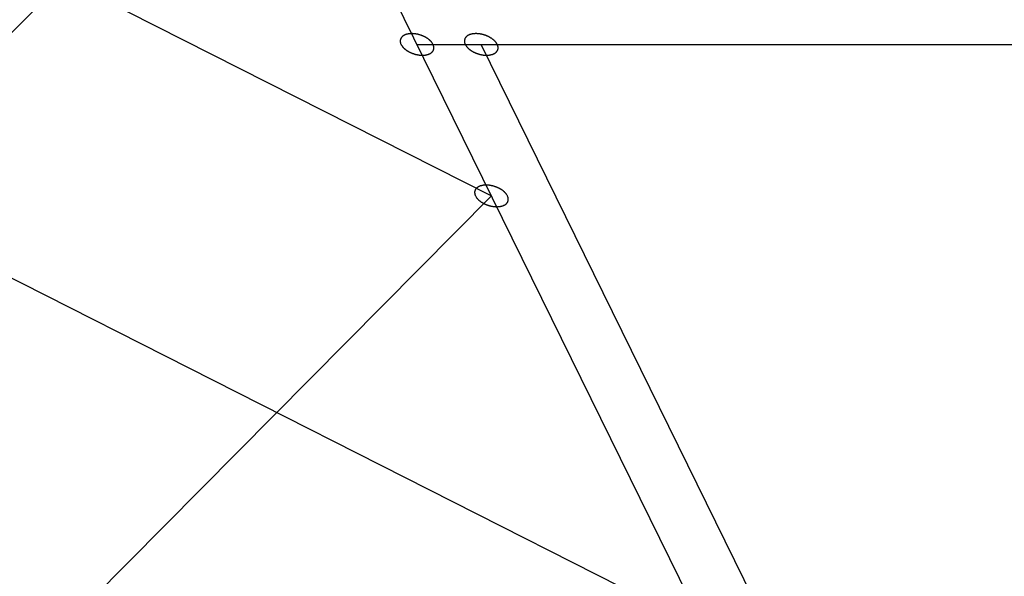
# Model space of a CAD drawing. Header units: millimetres. Extents: x -78 to 141, y 20 to 129.
# Tile 91 of 114: x 85.32 to 89.78, y 109.08 to 111.6. Entities that reach past the tile are written whole.
import ezdxf

# ---------------------------------------------------------------- set-up
doc = ezdxf.new("R2010")
doc.units = ezdxf.units.MM
doc.header["$LTSCALE"] = 16.335
doc.layers.get('0').update_dxf_attribs({"linetype": 'CONTINUOUS'})

msp = doc.modelspace()

# ---------------------------------------------------------------- linework, layer by layer
at = {"color": 7, "linetype": 'Continuous'}
for p, q in [((83.1253, 119.6298), (90.2712, 105.068)), ((83.5878, 112.766), (87.4559, 110.8049)), ((84.5501, 110.8049), (86.4936, 112.766)), ((87.1191, 111.4913), (92.7854, 111.4913)), ((90.4889, 105.2166), (87.4097, 111.4913)), ((84.5501, 110.8049), (88.4183, 108.8439)), ((85.5125, 108.8439), (87.4559, 110.8049))]:
    msp.add_line(p, q, dxfattribs=at)
for points, knots in [([(87.1918, 111.4913), (87.1917, 111.4914), (87.189, 111.4956), (87.1875, 111.498), (87.1864, 111.4996), (87.1857, 111.5009), (87.1846, 111.502), (87.1832, 111.5035), (87.1814, 111.5054), (87.1796, 111.5073), (87.1782, 111.5088), (87.1771, 111.5101), (87.1758, 111.511), (87.174, 111.5125), (87.1717, 111.5142), (87.1695, 111.516), (87.1677, 111.5174), (87.1663, 111.5185), (87.1647, 111.5194), (87.1626, 111.5207), (87.1599, 111.5222), (87.1572, 111.5238), (87.1551, 111.525), (87.1535, 111.5261), (87.1517, 111.5267), (87.1494, 111.5278), (87.1465, 111.529), (87.1436, 111.5303), (87.1413, 111.5313), (87.1396, 111.5321), (87.1377, 111.5326), (87.1353, 111.5334), (87.1322, 111.5343), (87.1291, 111.5353), (87.1267, 111.536), (87.1249, 111.5366), (87.123, 111.5369), (87.1205, 111.5374), (87.1174, 111.538), (87.1143, 111.5386), (87.1118, 111.539), (87.1099, 111.5394), (87.108, 111.5395), (87.1056, 111.5397), (87.1025, 111.5399), (87.0994, 111.5401), (87.0969, 111.5402), (87.0951, 111.5404), (87.0934, 111.5402), (87.0911, 111.5401), (87.0882, 111.5399), (87.0854, 111.5397), (87.0831, 111.5395), (87.0814, 111.5395), (87.0799, 111.5391), (87.0778, 111.5386), (87.0753, 111.538), (87.0728, 111.5375), (87.0707, 111.537), (87.0692, 111.5367), (87.0679, 111.5361), (87.0662, 111.5354), (87.064, 111.5344), (87.0619, 111.5335), (87.0602, 111.5327), (87.0589, 111.5323), (87.0579, 111.5314), (87.0565, 111.5304), (87.0548, 111.5291), (87.0531, 111.5278), (87.0518, 111.5267), (87.0507, 111.5261), (87.0501, 111.525), (87.0492, 111.5238), (87.0481, 111.5223), (87.0469, 111.5208), (87.0461, 111.5195), (87.0453, 111.5187), (87.0451, 111.5175), (87.0446, 111.5161), (87.0441, 111.5144), (87.0435, 111.5126), (87.0432, 111.5112), (87.0427, 111.5102), (87.0429, 111.509), (87.0429, 111.5075), (87.043, 111.5056), (87.043, 111.5037), (87.0431, 111.5022), (87.0431, 111.5009), (87.0436, 111.4998), (87.0441, 111.4982), (87.045, 111.4957), (87.0464, 111.4914), (87.0465, 111.4913)], [0, 0, 0, 0, 0.00178862, 0.00268292, 0.00313008, 0.00357723, 0.00407486, 0.0045725, 0.00556776, 0.00656303, 0.00706066, 0.0075583, 0.00810164, 0.00864499, 0.00973169, 0.01081838, 0.01136173, 0.01190508, 0.01249491, 0.01308474, 0.0142644, 0.01544405, 0.01603388, 0.01662371, 0.01722604, 0.01782837, 0.01903302, 0.02023767, 0.02084, 0.02144232, 0.02205221, 0.0226621, 0.02388189, 0.02510167, 0.02571156, 0.02632145, 0.02692335, 0.02752524, 0.02872902, 0.0299328, 0.03053469, 0.03113658, 0.03172556, 0.03231453, 0.03349248, 0.03467043, 0.03525941, 0.03584838, 0.03639056, 0.03693274, 0.03801709, 0.03910144, 0.03964362, 0.0401858, 0.04068205, 0.0411783, 0.0421708, 0.04316329, 0.04365954, 0.04415579, 0.04460152, 0.04504725, 0.04593871, 0.04683018, 0.04727591, 0.04772164, 0.04812629, 0.04853094, 0.04934024, 0.05014954, 0.05055419, 0.05095884, 0.05132092, 0.05168301, 0.05240718, 0.05313135, 0.05349343, 0.05385552, 0.05420471, 0.0545539, 0.05525228, 0.05595067, 0.05629986, 0.05664905, 0.05701186, 0.05737466, 0.05810028, 0.0588259, 0.0591887, 0.05955151, 0.0599574, 0.0603633, 0.06117508, 0.06279866, 0.06279866, 0.06279866, 0.06279866]), ([(87.4823, 111.4913), (87.4823, 111.4914), (87.4796, 111.4956), (87.4781, 111.498), (87.477, 111.4996), (87.4763, 111.5009), (87.4752, 111.502), (87.4738, 111.5035), (87.472, 111.5054), (87.4702, 111.5073), (87.4688, 111.5088), (87.4677, 111.5101), (87.4663, 111.511), (87.4646, 111.5125), (87.4623, 111.5142), (87.4601, 111.516), (87.4582, 111.5174), (87.4569, 111.5185), (87.4553, 111.5194), (87.4532, 111.5207), (87.4505, 111.5222), (87.4478, 111.5238), (87.4457, 111.525), (87.4441, 111.5261), (87.4423, 111.5267), (87.44, 111.5278), (87.4371, 111.529), (87.4342, 111.5303), (87.4319, 111.5313), (87.4301, 111.5321), (87.4283, 111.5326), (87.4258, 111.5334), (87.4228, 111.5343), (87.4197, 111.5353), (87.4172, 111.536), (87.4154, 111.5366), (87.4135, 111.5369), (87.4111, 111.5374), (87.4079, 111.538), (87.4048, 111.5386), (87.4023, 111.539), (87.4005, 111.5394), (87.3986, 111.5395), (87.3962, 111.5397), (87.3931, 111.5399), (87.39, 111.5401), (87.3875, 111.5402), (87.3857, 111.5404), (87.3839, 111.5402), (87.3817, 111.5401), (87.3788, 111.5399), (87.376, 111.5397), (87.3737, 111.5395), (87.372, 111.5395), (87.3705, 111.5391), (87.3684, 111.5386), (87.3659, 111.538), (87.3633, 111.5375), (87.3613, 111.537), (87.3598, 111.5367), (87.3585, 111.5361), (87.3568, 111.5354), (87.3546, 111.5344), (87.3525, 111.5335), (87.3508, 111.5327), (87.3495, 111.5323), (87.3485, 111.5314), (87.3471, 111.5304), (87.3454, 111.5291), (87.3437, 111.5278), (87.3424, 111.5267), (87.3413, 111.5261), (87.3407, 111.525), (87.3397, 111.5238), (87.3386, 111.5223), (87.3375, 111.5208), (87.3366, 111.5195), (87.3359, 111.5187), (87.3357, 111.5175), (87.3352, 111.5161), (87.3347, 111.5144), (87.3341, 111.5126), (87.3337, 111.5112), (87.3333, 111.5102), (87.3335, 111.509), (87.3335, 111.5075), (87.3336, 111.5056), (87.3336, 111.5037), (87.3337, 111.5022), (87.3336, 111.5009), (87.3342, 111.4998), (87.3347, 111.4982), (87.3356, 111.4957), (87.337, 111.4914), (87.3371, 111.4913)], [0, 0, 0, 0, 0.00178862, 0.00268292, 0.00313008, 0.00357723, 0.00407486, 0.0045725, 0.00556776, 0.00656303, 0.00706066, 0.0075583, 0.00810164, 0.00864499, 0.00973169, 0.01081838, 0.01136173, 0.01190508, 0.01249491, 0.01308474, 0.0142644, 0.01544405, 0.01603388, 0.01662371, 0.01722604, 0.01782837, 0.01903302, 0.02023767, 0.02084, 0.02144232, 0.02205221, 0.0226621, 0.02388189, 0.02510167, 0.02571156, 0.02632145, 0.02692335, 0.02752524, 0.02872902, 0.0299328, 0.03053469, 0.03113658, 0.03172556, 0.03231453, 0.03349248, 0.03467043, 0.03525941, 0.03584838, 0.03639056, 0.03693274, 0.03801709, 0.03910144, 0.03964362, 0.0401858, 0.04068205, 0.0411783, 0.0421708, 0.04316329, 0.04365954, 0.04415579, 0.04460152, 0.04504725, 0.04593871, 0.04683018, 0.04727591, 0.04772164, 0.04812629, 0.04853094, 0.04934024, 0.05014954, 0.05055419, 0.05095884, 0.05132092, 0.05168301, 0.05240718, 0.05313135, 0.05349343, 0.05385552, 0.05420471, 0.0545539, 0.05525228, 0.05595067, 0.05629986, 0.05664905, 0.05701186, 0.05737466, 0.05810028, 0.0588259, 0.0591887, 0.05955151, 0.0599574, 0.0603633, 0.06117508, 0.06279866, 0.06279866, 0.06279866, 0.06279866]), ([(87.0465, 111.4913), (87.0465, 111.4912), (87.0492, 111.487), (87.0507, 111.4846), (87.0518, 111.483), (87.0525, 111.4817), (87.0536, 111.4807), (87.055, 111.4791), (87.0568, 111.4772), (87.0586, 111.4753), (87.0601, 111.4738), (87.0611, 111.4726), (87.0625, 111.4716), (87.0643, 111.4702), (87.0665, 111.4684), (87.0688, 111.4666), (87.0706, 111.4653), (87.0719, 111.4641), (87.0735, 111.4633), (87.0757, 111.462), (87.0784, 111.4604), (87.081, 111.4588), (87.0832, 111.4576), (87.0847, 111.4566), (87.0865, 111.4559), (87.0888, 111.4549), (87.0917, 111.4536), (87.0946, 111.4523), (87.097, 111.4514), (87.0987, 111.4505), (87.1005, 111.45), (87.103, 111.4493), (87.1061, 111.4483), (87.1091, 111.4474), (87.1116, 111.4466), (87.1134, 111.446), (87.1153, 111.4457), (87.1178, 111.4452), (87.1209, 111.4447), (87.124, 111.4441), (87.1265, 111.4436), (87.1283, 111.4432), (87.1302, 111.4432), (87.1327, 111.443), (87.1358, 111.4428), (87.1389, 111.4426), (87.1413, 111.4424), (87.1431, 111.4422), (87.1449, 111.4424), (87.1472, 111.4426), (87.15, 111.4428), (87.1529, 111.4429), (87.1551, 111.4431), (87.1568, 111.4432), (87.1584, 111.4436), (87.1604, 111.444), (87.1629, 111.4446), (87.1655, 111.4452), (87.1675, 111.4457), (87.169, 111.4459), (87.1703, 111.4466), (87.1721, 111.4473), (87.1742, 111.4482), (87.1764, 111.4492), (87.1781, 111.4499), (87.1794, 111.4504), (87.1804, 111.4513), (87.1817, 111.4523), (87.1834, 111.4536), (87.1851, 111.4548), (87.1865, 111.4559), (87.1875, 111.4566), (87.1882, 111.4576), (87.1891, 111.4588), (87.1902, 111.4604), (87.1913, 111.4619), (87.1922, 111.4631), (87.193, 111.464), (87.1932, 111.4651), (87.1936, 111.4665), (87.1941, 111.4683), (87.1947, 111.47), (87.1951, 111.4714), (87.1955, 111.4725), (87.1954, 111.4736), (87.1954, 111.4751), (87.1953, 111.4771), (87.1952, 111.479), (87.1951, 111.4805), (87.1952, 111.4817), (87.1946, 111.4828), (87.1941, 111.4845), (87.1933, 111.4869), (87.1918, 111.4912), (87.1918, 111.4913)], [0, 0, 0, 0, 0.00178862, 0.00268292, 0.00313008, 0.00357723, 0.00407486, 0.0045725, 0.00556776, 0.00656303, 0.00706066, 0.0075583, 0.00810164, 0.00864499, 0.00973169, 0.01081838, 0.01136173, 0.01190508, 0.01249491, 0.01308474, 0.0142644, 0.01544405, 0.01603388, 0.01662371, 0.01722604, 0.01782837, 0.01903302, 0.02023767, 0.02084, 0.02144232, 0.02205221, 0.0226621, 0.02388189, 0.02510167, 0.02571156, 0.02632145, 0.02692335, 0.02752524, 0.02872902, 0.0299328, 0.03053469, 0.03113658, 0.03172556, 0.03231453, 0.03349248, 0.03467043, 0.03525941, 0.03584838, 0.03639056, 0.03693274, 0.03801709, 0.03910144, 0.03964362, 0.0401858, 0.04068205, 0.0411783, 0.0421708, 0.04316329, 0.04365954, 0.04415579, 0.04460152, 0.04504725, 0.04593871, 0.04683018, 0.04727591, 0.04772164, 0.04812629, 0.04853094, 0.04934024, 0.05014954, 0.05055419, 0.05095884, 0.05132092, 0.05168301, 0.05240718, 0.05313135, 0.05349343, 0.05385552, 0.05420471, 0.0545539, 0.05525228, 0.05595067, 0.05629986, 0.05664905, 0.05701186, 0.05737466, 0.05810028, 0.0588259, 0.0591887, 0.05955151, 0.0599574, 0.0603633, 0.06117508, 0.06279865, 0.06279865, 0.06279865, 0.06279865]), ([(87.3371, 111.4913), (87.3371, 111.4912), (87.3398, 111.487), (87.3413, 111.4846), (87.3424, 111.483), (87.3431, 111.4817), (87.3442, 111.4807), (87.3456, 111.4791), (87.3474, 111.4772), (87.3492, 111.4753), (87.3506, 111.4738), (87.3517, 111.4726), (87.3531, 111.4716), (87.3549, 111.4702), (87.3571, 111.4684), (87.3594, 111.4666), (87.3612, 111.4653), (87.3625, 111.4641), (87.3641, 111.4633), (87.3662, 111.462), (87.3689, 111.4604), (87.3716, 111.4588), (87.3738, 111.4576), (87.3753, 111.4566), (87.3771, 111.4559), (87.3794, 111.4549), (87.3823, 111.4536), (87.3852, 111.4523), (87.3875, 111.4514), (87.3893, 111.4505), (87.3911, 111.45), (87.3936, 111.4493), (87.3966, 111.4483), (87.3997, 111.4474), (87.4022, 111.4466), (87.404, 111.446), (87.4059, 111.4457), (87.4084, 111.4452), (87.4115, 111.4447), (87.4146, 111.4441), (87.4171, 111.4436), (87.4189, 111.4432), (87.4208, 111.4432), (87.4233, 111.443), (87.4263, 111.4428), (87.4294, 111.4426), (87.4319, 111.4424), (87.4337, 111.4422), (87.4355, 111.4424), (87.4377, 111.4426), (87.4406, 111.4428), (87.4434, 111.4429), (87.4457, 111.4431), (87.4474, 111.4432), (87.4489, 111.4436), (87.451, 111.444), (87.4535, 111.4446), (87.4561, 111.4452), (87.4581, 111.4457), (87.4596, 111.4459), (87.4609, 111.4466), (87.4626, 111.4473), (87.4648, 111.4482), (87.4669, 111.4492), (87.4686, 111.4499), (87.47, 111.4504), (87.471, 111.4513), (87.4723, 111.4523), (87.474, 111.4536), (87.4757, 111.4548), (87.477, 111.4559), (87.4781, 111.4566), (87.4787, 111.4576), (87.4797, 111.4588), (87.4808, 111.4604), (87.4819, 111.4619), (87.4828, 111.4631), (87.4835, 111.464), (87.4838, 111.4651), (87.4842, 111.4665), (87.4847, 111.4683), (87.4853, 111.47), (87.4857, 111.4714), (87.4861, 111.4725), (87.4859, 111.4736), (87.4859, 111.4751), (87.4858, 111.4771), (87.4858, 111.479), (87.4857, 111.4805), (87.4858, 111.4817), (87.4852, 111.4828), (87.4847, 111.4845), (87.4838, 111.4869), (87.4824, 111.4912), (87.4823, 111.4913)], [0, 0, 0, 0, 0.00178862, 0.00268292, 0.00313008, 0.00357723, 0.00407486, 0.0045725, 0.00556776, 0.00656303, 0.00706066, 0.0075583, 0.00810164, 0.00864499, 0.00973169, 0.01081838, 0.01136173, 0.01190508, 0.01249491, 0.01308474, 0.0142644, 0.01544405, 0.01603388, 0.01662371, 0.01722604, 0.01782837, 0.01903302, 0.02023767, 0.02084, 0.02144232, 0.02205221, 0.0226621, 0.02388189, 0.02510167, 0.02571156, 0.02632145, 0.02692335, 0.02752524, 0.02872902, 0.0299328, 0.03053469, 0.03113658, 0.03172556, 0.03231453, 0.03349248, 0.03467043, 0.03525941, 0.03584838, 0.03639056, 0.03693274, 0.03801709, 0.03910144, 0.03964362, 0.0401858, 0.04068205, 0.0411783, 0.0421708, 0.04316329, 0.04365954, 0.04415579, 0.04460152, 0.04504725, 0.04593871, 0.04683018, 0.04727591, 0.04772164, 0.04812629, 0.04853094, 0.04934024, 0.05014954, 0.05055419, 0.05095884, 0.05132092, 0.05168301, 0.05240718, 0.05313135, 0.05349343, 0.05385552, 0.05420471, 0.0545539, 0.05525228, 0.05595067, 0.05629986, 0.05664905, 0.05701186, 0.05737466, 0.05810028, 0.0588259, 0.0591887, 0.05955151, 0.0599574, 0.0603633, 0.06117508, 0.06279865, 0.06279865, 0.06279865, 0.06279865]), ([(87.5286, 110.8049), (87.5285, 110.805), (87.5258, 110.8093), (87.5243, 110.8117), (87.5233, 110.8133), (87.5226, 110.8146), (87.5214, 110.8156), (87.52, 110.8171), (87.5182, 110.819), (87.5165, 110.821), (87.515, 110.8225), (87.514, 110.8237), (87.5126, 110.8247), (87.5108, 110.8261), (87.5085, 110.8278), (87.5063, 110.8296), (87.5045, 110.831), (87.5031, 110.8322), (87.5015, 110.833), (87.4994, 110.8343), (87.4967, 110.8358), (87.4941, 110.8374), (87.4919, 110.8387), (87.4903, 110.8397), (87.4886, 110.8404), (87.4862, 110.8414), (87.4833, 110.8426), (87.4804, 110.8439), (87.4781, 110.8449), (87.4764, 110.8457), (87.4745, 110.8462), (87.4721, 110.847), (87.469, 110.8479), (87.4659, 110.8489), (87.4635, 110.8496), (87.4617, 110.8503), (87.4598, 110.8505), (87.4573, 110.851), (87.4542, 110.8516), (87.4511, 110.8522), (87.4486, 110.8526), (87.4467, 110.8531), (87.4449, 110.8531), (87.4424, 110.8533), (87.4393, 110.8535), (87.4362, 110.8537), (87.4337, 110.8538), (87.4319, 110.854), (87.4302, 110.8538), (87.4279, 110.8537), (87.4251, 110.8535), (87.4222, 110.8533), (87.4199, 110.8531), (87.4183, 110.8531), (87.4167, 110.8527), (87.4147, 110.8522), (87.4121, 110.8516), (87.4096, 110.8511), (87.4076, 110.8506), (87.406, 110.8504), (87.4047, 110.8497), (87.403, 110.849), (87.4009, 110.848), (87.3987, 110.8471), (87.397, 110.8463), (87.3957, 110.8459), (87.3947, 110.845), (87.3933, 110.844), (87.3916, 110.8427), (87.3899, 110.8414), (87.3886, 110.8404), (87.3875, 110.8397), (87.3869, 110.8387), (87.386, 110.8375), (87.3849, 110.8359), (87.3837, 110.8344), (87.3829, 110.8331), (87.3821, 110.8323), (87.3819, 110.8311), (87.3814, 110.8298), (87.3809, 110.828), (87.3804, 110.8262), (87.38, 110.8248), (87.3795, 110.8238), (87.3797, 110.8226), (87.3797, 110.8211), (87.3798, 110.8192), (87.3799, 110.8173), (87.38, 110.8158), (87.3799, 110.8146), (87.3804, 110.8134), (87.3809, 110.8118), (87.3818, 110.8093), (87.3833, 110.805), (87.3833, 110.8049)], [0, 0, 0, 0, 0.00178862, 0.00268292, 0.00313008, 0.00357723, 0.00407486, 0.0045725, 0.00556776, 0.00656303, 0.00706066, 0.0075583, 0.00810164, 0.00864499, 0.00973169, 0.01081838, 0.01136173, 0.01190508, 0.01249491, 0.01308474, 0.0142644, 0.01544405, 0.01603388, 0.01662371, 0.01722604, 0.01782837, 0.01903302, 0.02023767, 0.02084, 0.02144232, 0.02205221, 0.0226621, 0.02388189, 0.02510167, 0.02571156, 0.02632145, 0.02692335, 0.02752524, 0.02872902, 0.0299328, 0.03053469, 0.03113658, 0.03172556, 0.03231453, 0.03349248, 0.03467043, 0.03525941, 0.03584838, 0.03639056, 0.03693274, 0.03801709, 0.03910144, 0.03964362, 0.0401858, 0.04068205, 0.0411783, 0.0421708, 0.04316329, 0.04365954, 0.04415579, 0.04460152, 0.04504725, 0.04593871, 0.04683018, 0.04727591, 0.04772164, 0.04812629, 0.04853094, 0.04934024, 0.05014954, 0.05055419, 0.05095884, 0.05132092, 0.05168301, 0.05240718, 0.05313135, 0.05349343, 0.05385552, 0.05420471, 0.0545539, 0.05525228, 0.05595067, 0.05629986, 0.05664905, 0.05701186, 0.05737466, 0.05810028, 0.0588259, 0.0591887, 0.05955151, 0.0599574, 0.0603633, 0.06117508, 0.06279865, 0.06279865, 0.06279865, 0.06279865]), ([(87.3833, 110.8049), (87.3834, 110.8049), (87.3861, 110.8006), (87.3876, 110.7982), (87.3886, 110.7966), (87.3893, 110.7953), (87.3905, 110.7943), (87.3919, 110.7927), (87.3937, 110.7908), (87.3954, 110.7889), (87.3969, 110.7874), (87.3979, 110.7862), (87.3993, 110.7852), (87.4011, 110.7838), (87.4034, 110.782), (87.4056, 110.7803), (87.4074, 110.7789), (87.4088, 110.7777), (87.4104, 110.7769), (87.4125, 110.7756), (87.4152, 110.774), (87.4178, 110.7725), (87.42, 110.7712), (87.4216, 110.7702), (87.4233, 110.7695), (87.4257, 110.7685), (87.4286, 110.7672), (87.4315, 110.766), (87.4338, 110.765), (87.4355, 110.7641), (87.4374, 110.7637), (87.4398, 110.7629), (87.4429, 110.7619), (87.4459, 110.761), (87.4484, 110.7603), (87.4502, 110.7596), (87.4521, 110.7593), (87.4546, 110.7589), (87.4577, 110.7583), (87.4608, 110.7577), (87.4633, 110.7572), (87.4652, 110.7568), (87.467, 110.7568), (87.4695, 110.7566), (87.4726, 110.7564), (87.4757, 110.7562), (87.4782, 110.7561), (87.48, 110.7558), (87.4817, 110.756), (87.484, 110.7562), (87.4868, 110.7564), (87.4897, 110.7566), (87.492, 110.7568), (87.4936, 110.7568), (87.4952, 110.7572), (87.4972, 110.7576), (87.4998, 110.7582), (87.5023, 110.7588), (87.5043, 110.7593), (87.5059, 110.7595), (87.5072, 110.7602), (87.5089, 110.7609), (87.511, 110.7619), (87.5132, 110.7628), (87.5149, 110.7636), (87.5162, 110.764), (87.5172, 110.7649), (87.5186, 110.7659), (87.5203, 110.7672), (87.522, 110.7685), (87.5233, 110.7695), (87.5244, 110.7702), (87.525, 110.7712), (87.5259, 110.7724), (87.527, 110.774), (87.5281, 110.7755), (87.529, 110.7768), (87.5298, 110.7776), (87.53, 110.7787), (87.5305, 110.7801), (87.531, 110.7819), (87.5315, 110.7836), (87.5319, 110.7851), (87.5324, 110.7861), (87.5322, 110.7872), (87.5322, 110.7888), (87.5321, 110.7907), (87.532, 110.7926), (87.5319, 110.7941), (87.532, 110.7953), (87.5315, 110.7965), (87.531, 110.7981), (87.5301, 110.8005), (87.5286, 110.8049), (87.5286, 110.8049)], [0, 0, 0, 0, 0.00178862, 0.00268292, 0.00313008, 0.00357723, 0.00407486, 0.0045725, 0.00556776, 0.00656303, 0.00706066, 0.0075583, 0.00810164, 0.00864499, 0.00973169, 0.01081838, 0.01136173, 0.01190508, 0.01249491, 0.01308474, 0.0142644, 0.01544405, 0.01603388, 0.01662371, 0.01722604, 0.01782837, 0.01903302, 0.02023767, 0.02084, 0.02144232, 0.02205221, 0.0226621, 0.02388189, 0.02510167, 0.02571156, 0.02632145, 0.02692335, 0.02752524, 0.02872902, 0.0299328, 0.03053469, 0.03113658, 0.03172556, 0.03231453, 0.03349248, 0.03467043, 0.03525941, 0.03584838, 0.03639056, 0.03693274, 0.03801709, 0.03910144, 0.03964362, 0.0401858, 0.04068205, 0.0411783, 0.0421708, 0.04316329, 0.04365954, 0.04415579, 0.04460152, 0.04504725, 0.04593871, 0.04683018, 0.04727591, 0.04772164, 0.04812629, 0.04853094, 0.04934024, 0.05014954, 0.05055419, 0.05095884, 0.05132092, 0.05168301, 0.05240718, 0.05313135, 0.05349343, 0.05385552, 0.05420471, 0.0545539, 0.05525228, 0.05595067, 0.05629986, 0.05664905, 0.05701186, 0.05737466, 0.05810028, 0.0588259, 0.0591887, 0.05955151, 0.0599574, 0.0603633, 0.06117508, 0.06279865, 0.06279865, 0.06279865, 0.06279865])]:
    msp.add_open_spline(points, degree=3, knots=knots, dxfattribs=at)

doc.saveas('drawing.dxf')
